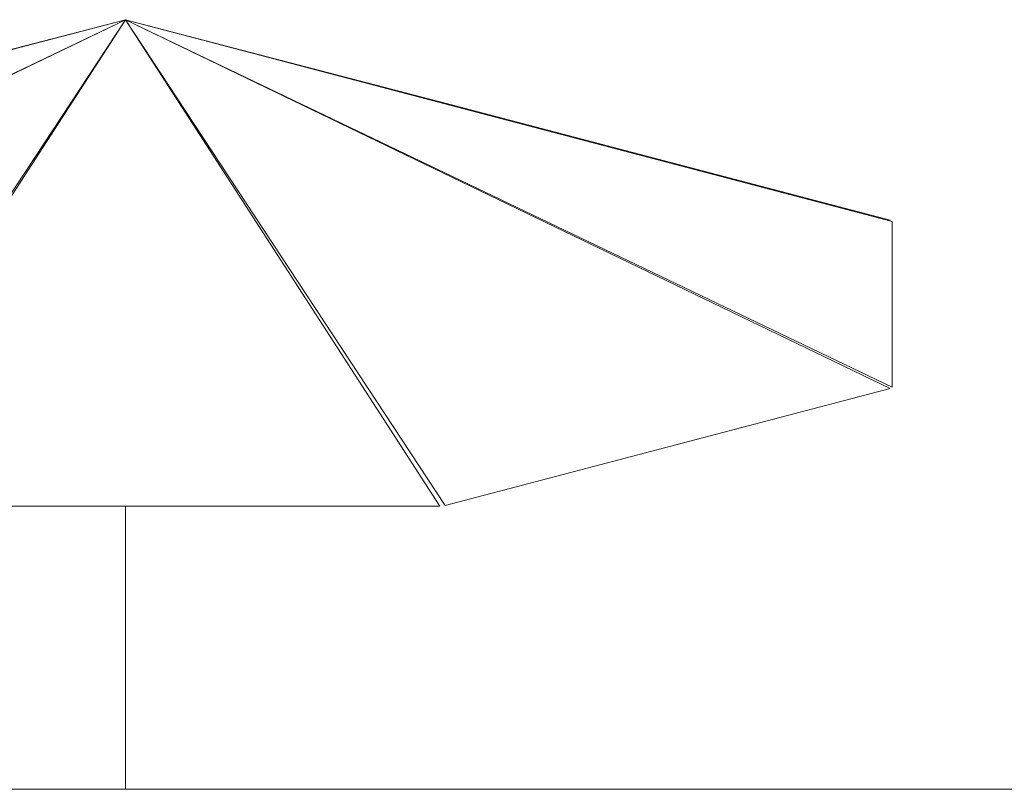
# Model space of a CAD drawing. Header units: inches. Extents: x 1871 to 3215, y -167 to 342.
# Tile 39 of 54: x 2870 to 2920, y 6 to 45. Entities that reach past the tile are written whole.
import ezdxf

# ---------------------------------------------------------------- set-up
doc = ezdxf.new("R2010")
doc.units = ezdxf.units.IN
doc.header["$MEASUREMENT"] = 0
for name, color, linetype, lineweight in [('A-FLOR-HRAL', 11, 'Continuous', 9), ('A-GENM', 5, 'Continuous', 9), ('G-IMPT', 8, 'Continuous', 9)]:
    doc.layers.add(name, color=color, linetype=linetype, lineweight=lineweight)

# ---------------------------------------------------------------- blocks, each defined once
blk = doc.blocks.new('Outdoor Table01 - 02ZUTB01_dwg-896085-BUILDING ELEVATION - EAST')
at = {"layer": 'G-IMPT'}
for p, q in [((2875.255, 45.5), (2836.255, 26.819)), ((2875.255, 45.5), (2836.255, 35.238)), ((2875.255, 45.5), (2836.364, 35.308)), ((2875.255, 45.5), (2836.364, 26.749)), ((2875.255, 45.5), (2858.992, 41.261)), ((2875.255, 45.5), (2858.992, 20.796)), ((2875.255, 45.5), (2859.255, 20.767)), ((2914.255, 35.238), (2875.255, 45.5)), ((2875.255, 45.5), (2914.255, 26.819)), ((2875.255, 45.5), (2891.255, 20.767)), ((2875.255, 45.5), (2891.519, 41.261)), ((2875.255, 45.5), (2914.146, 35.308)), ((2875.255, 45.5), (2914.146, 26.749)), ((2875.255, 45.5), (2891.519, 20.796)), ((2872.484, 41.29), (2872.532, 41.29)), ((2877.979, 41.29), (2878.027, 41.29)), ((2883.987, 41.29), (2884.044, 41.29)), ((2891.519, 41.261), (2914.146, 35.308)), ((2914.255, 35.238), (2914.255, 26.819)), ((2914.146, 26.749), (2891.519, 20.796)), ((2891.255, 20.767), (2859.255, 20.767)), ((2875.255, 19.5), (2875.255, 20.767)), ((2875.255, 19.5), (2875.255, 20.767)), ((2875.255, 6.375), (2875.255, 19.5)), ((2875.255, 6.375), (2875.255, 19.5))]:
    blk.add_line(p, q, dxfattribs=at)
blk = doc.blocks.new('Outdoor Table01 - Outdoor Table01-744591-BUILDING ELEVATION - EAST')
blk.add_blockref('Outdoor Table01 - 02ZUTB01_dwg-896085-BUILDING ELEVATION - EAST', (0, 0))
blk = doc.blocks.new('Railing - Railing-1114347-BUILDING ELEVATION - EAST')
at = {"layer": 'A-FLOR-HRAL'}
blk.add_line((2770.469, 6.375), (3072.837, 6.375), dxfattribs=at)

msp = doc.modelspace()

# ---------------------------------------------------------------- block references
at = {"layer": 'A-FLOR-HRAL'}
msp.add_blockref('Railing - Railing-1114347-BUILDING ELEVATION - EAST', (0, 0), dxfattribs=at)
at = {"layer": 'A-GENM'}
msp.add_blockref('Outdoor Table01 - Outdoor Table01-744591-BUILDING ELEVATION - EAST', (0, 0), dxfattribs=at)

doc.saveas('drawing.dxf')
